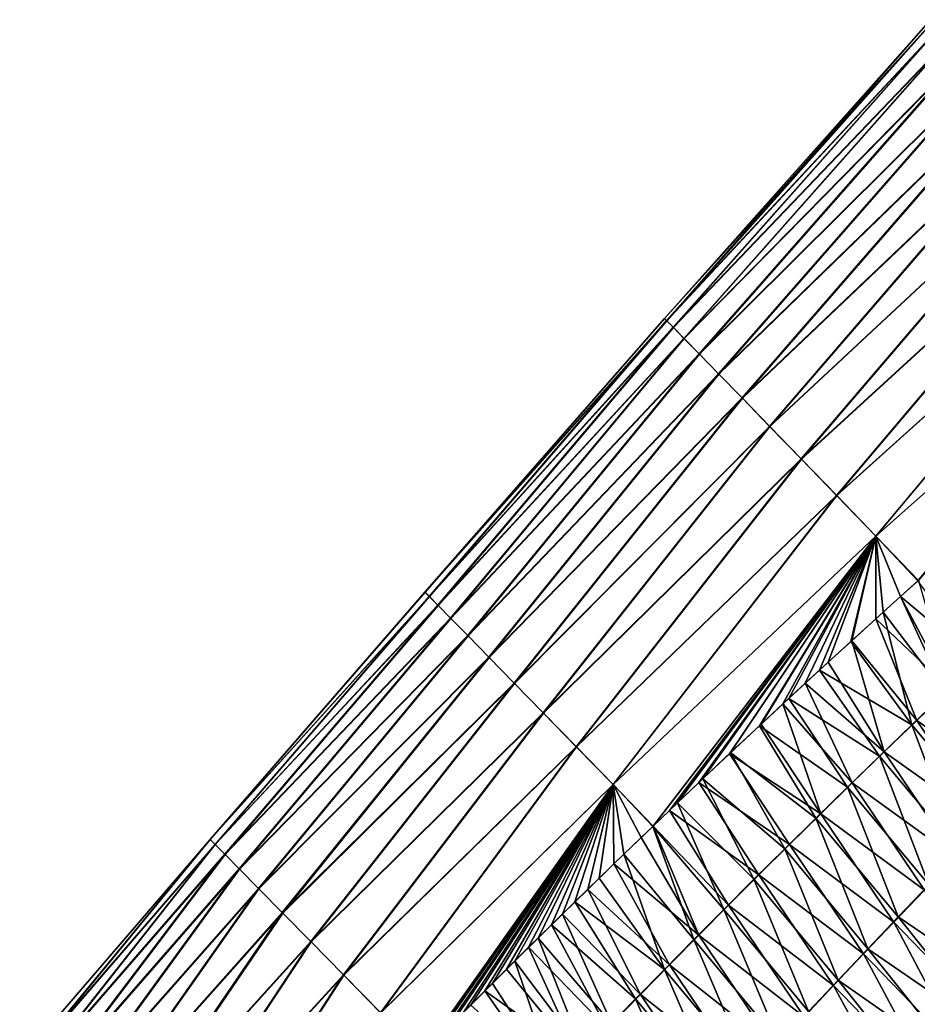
# Model space of a CAD drawing. Header units: metres. Extents: x -42 to 163, y -93 to 90.
# Tile 198 of 232: x 52.53 to 60.32, y 60.77 to 69.32. Entities that reach past the tile are written whole.
import ezdxf

# ---------------------------------------------------------------- set-up
doc = ezdxf.new("R2010")
doc.units = ezdxf.units.M
doc.layers.add('solid_500770_SW0001', color=7, linetype='CONTINUOUS')

msp = doc.modelspace()

# ---------------------------------------------------------------- linework, layer by layer
at = {"layer": 'solid_500770_SW0001'}
for points in [[(60.436993, 69.315468, -0.021387), (58.147041, 66.702133, -1.279997), (58.127396, 66.722198, -0.018316)], [(60.454407, 69.297546, 1.268324), (60.436993, 69.315468, -0.021387), (58.127396, 66.722198, -0.018316)], [(60.454407, 69.297546, 1.268324), (58.127396, 66.722198, -0.018316), (58.145718, 66.703423, 1.244064)], [(60.508194, 69.242287, 2.556168), (60.454407, 69.297546, 1.268324), (58.145718, 66.703423, 1.244064)], [(60.508194, 69.242287, 2.556168), (58.145718, 66.703423, 1.244064), (58.202152, 66.645676, 2.504249)], [(60.436993, 69.315468, -0.021387), (60.455811, 69.296173, -1.31038), (58.147041, 66.702133, -1.279997)], [(60.455811, 69.296173, -1.31038), (60.510597, 69.239883, -2.596091), (58.147041, 66.702133, -1.279997)], [(60.510597, 69.239883, -2.596091), (58.20435, 66.643486, -2.538098), (58.147041, 66.702133, -1.279997)], [(60.598042, 69.149918, 3.839483), (60.508194, 69.242287, 2.556168), (58.202152, 66.645676, 2.504249)], [(60.510597, 69.239883, -2.596091), (60.601097, 69.146805, -3.875952), (58.20435, 66.643486, -2.538098)], [(60.598042, 69.149918, 3.839483), (58.202152, 66.645676, 2.504249), (58.296337, 66.549232, 3.759279)], [(60.72353, 69.020752, 5.115593), (60.598042, 69.149918, 3.839483), (58.296337, 66.549232, 3.759279)], [(60.601097, 69.146805, -3.875952), (58.299034, 66.546494, -3.789741), (58.20435, 66.643486, -2.538098)], [(60.601097, 69.146805, -3.875952), (60.727039, 69.017166, -5.147405), (58.299034, 66.546494, -3.789741)], [(60.72353, 69.020752, 5.115593), (58.296337, 66.549232, 3.759279), (58.427784, 66.414497, 5.006178)], [(60.727039, 69.017166, -5.147405), (58.430794, 66.411438, -5.032054), (58.299034, 66.546494, -3.789741)], [(60.884251, 68.855087, 6.381821), (60.72353, 69.020752, 5.115593), (58.427784, 66.414497, 5.006178)], [(60.727039, 69.017166, -5.147405), (60.887997, 68.851288, -6.408188), (58.430794, 66.411438, -5.032054)], [(60.884251, 68.855087, 6.381821), (58.427784, 66.414497, 5.006178), (58.596008, 66.241852, 6.241974)], [(60.887997, 68.851288, -6.408188), (58.599125, 66.238708, -6.262489), (58.430794, 66.411438, -5.032054)], [(61.079731, 68.65329, 7.635579), (60.884251, 68.855087, 6.381821), (58.596008, 66.241852, 6.241974)], [(60.887997, 68.851288, -6.408188), (61.083294, 68.649681, -7.656478), (58.599125, 66.238708, -6.262489)], [(61.079731, 68.65329, 7.635579), (58.596008, 66.241852, 6.241974), (58.800465, 66.031738, 7.463795)], [(61.083294, 68.649681, -7.656478), (58.803249, 66.028946, -7.478976), (58.599125, 66.238708, -6.262489)], [(61.309193, 68.415947, 8.874784), (61.079731, 68.65329, 7.635579), (58.800465, 66.031738, 7.463795)], [(61.083294, 68.649681, -7.656478), (61.312237, 68.412857, -8.890491), (58.803249, 66.028946, -7.478976)], [(61.309193, 68.415947, 8.874784), (58.800465, 66.031738, 7.463795), (59.040257, 65.784897, 8.669313)], [(61.312237, 68.412857, -8.890491), (59.042355, 65.782791, -8.679481), (58.803249, 66.028946, -7.478976)], [(61.571754, 68.143738, 10.097527), (61.309193, 68.415947, 8.874784), (59.040257, 65.784897, 8.669313)], [(61.312237, 68.412857, -8.890491), (61.574123, 68.141335, -10.108438), (59.042355, 65.782791, -8.679481)], [(61.571754, 68.143738, 10.097527), (59.040257, 65.784897, 8.669313), (59.314377, 65.502144, 9.856384)], [(61.574123, 68.141335, -10.108438), (59.315636, 65.500893, -9.86197), (59.042355, 65.782791, -8.679481)], [(61.866535, 67.837349, 11.301893), (61.571754, 68.143738, 10.097527), (59.314377, 65.502144, 9.856384)], [(61.574123, 68.141335, -10.108438), (61.868263, 67.835625, -11.308573), (59.315636, 65.500893, -9.86197)], [(61.866535, 67.837349, 11.301893), (59.314377, 65.502144, 9.856384), (59.621815, 65.184319, 11.02286)], [(61.868263, 67.835625, -11.308573), (59.622269, 65.183914, -11.024454), (59.315636, 65.500893, -9.86197)], [(62.192677, 67.497421, 12.486049), (61.866535, 67.837349, 11.301893), (59.621815, 65.184319, 11.02286)], [(61.868263, 67.835625, -11.308573), (62.19392, 67.496239, -12.489489), (59.622269, 65.183914, -11.024454)], [(62.192677, 67.497421, 12.486049), (59.621815, 65.184319, 11.02286), (59.961578, 64.832214, 12.166682)], [(62.19392, 67.496239, -12.489489), (59.961376, 64.832527, -12.165329), (59.622269, 65.183914, -11.024454)], [(62.19392, 67.496239, -12.489489), (62.55035, 67.123695, -13.649969), (59.961376, 64.832527, -12.165329)], [(62.549484, 67.124443, 13.648809), (62.192677, 67.497421, 12.486049), (59.961578, 64.832214, 12.166682)], [(62.55035, 67.123695, -13.649969), (60.331623, 64.447189, -13.282804), (59.961376, 64.832527, -12.165329)], [(62.549484, 67.124443, 13.648809), (59.961578, 64.832214, 12.166682), (60.327614, 64.443863, 13.281191)], [(58.127396, 66.722198, -0.018316), (56.048763, 64.34594, -0.617213), (56.04805, 64.346642, 0.581869)], [(58.145718, 66.703423, 1.244064), (58.127396, 66.722198, -0.018316), (56.04805, 64.346642, 0.581869)], [(58.145718, 66.703423, 1.244064), (56.04805, 64.346642, 0.581869), (56.084934, 64.309052, 1.780126)], [(58.127396, 66.722198, -0.018316), (58.147041, 66.702133, -1.279997), (56.048763, 64.34594, -0.617213)], [(58.147041, 66.702133, -1.279997), (56.086792, 64.307213, -1.814175), (56.048763, 64.34594, -0.617213)], [(58.202152, 66.645676, 2.504249), (58.145718, 66.703423, 1.244064), (56.084934, 64.309052, 1.780126)], [(58.147041, 66.702133, -1.279997), (58.20435, 66.643486, -2.538098), (56.086792, 64.307213, -1.814175)], [(58.202152, 66.645676, 2.504249), (56.084934, 64.309052, 1.780126), (56.159317, 64.233261, 2.974581)], [(58.20435, 66.643486, -2.538098), (56.161835, 64.230728, -3.006077), (56.086792, 64.307213, -1.814175)], [(58.296337, 66.549232, 3.759279), (58.202152, 66.645676, 2.504249), (56.159317, 64.233261, 2.974581)], [(58.20435, 66.643486, -2.538098), (58.299034, 66.546494, -3.789741), (56.161835, 64.230728, -3.006077)], [(58.296337, 66.549232, 3.759279), (56.159317, 64.233261, 2.974581), (56.270699, 64.11969, 4.162223)], [(58.299034, 66.546494, -3.789741), (56.273586, 64.11676, -4.189975), (56.161835, 64.230728, -3.006077)], [(58.427784, 66.414497, 5.006178), (58.296337, 66.549232, 3.759279), (56.270699, 64.11969, 4.162223)], [(58.299034, 66.546494, -3.789741), (58.430794, 66.411438, -5.032054), (56.273586, 64.11676, -4.189975)], [(58.427784, 66.414497, 5.006178), (56.270699, 64.11969, 4.162223), (56.418568, 63.968781, 5.340039)], [(58.596008, 66.241852, 6.241974), (58.427784, 66.414497, 5.006178), (56.418568, 63.968781, 5.340039)], [(58.430794, 66.411438, -5.032054), (56.421707, 63.965599, -5.362987), (56.273586, 64.11676, -4.189975)], [(58.430794, 66.411438, -5.032054), (58.599125, 66.238708, -6.262489), (56.421707, 63.965599, -5.362987)], [(58.596008, 66.241852, 6.241974), (56.418568, 63.968781, 5.340039), (56.602413, 63.780964, 6.505019)], [(58.599125, 66.238708, -6.262489), (56.605522, 63.77784, -6.522745), (56.421707, 63.965599, -5.362987)], [(58.800465, 66.031738, 7.463795), (58.596008, 66.241852, 6.241974), (56.602413, 63.780964, 6.505019)], [(58.599125, 66.238708, -6.262489), (58.803249, 66.028946, -7.478976), (56.605522, 63.77784, -6.522745)], [(58.800465, 66.031738, 7.463795), (56.602413, 63.780964, 6.505019), (56.821552, 63.556835, 7.654416)], [(58.803249, 66.028946, -7.478976), (56.824181, 63.554199, -7.667143), (56.605522, 63.77784, -6.522745)], [(59.040257, 65.784897, 8.669313), (58.800465, 66.031738, 7.463795), (56.821552, 63.556835, 7.654416)], [(58.803249, 66.028946, -7.478976), (59.042355, 65.782791, -8.679481), (56.824181, 63.554199, -7.667143)], [(59.040257, 65.784897, 8.669313), (56.821552, 63.556835, 7.654416), (57.074974, 63.297268, 8.785982)], [(59.042355, 65.782791, -8.679481), (57.076832, 63.295403, -8.794081), (56.824181, 63.554199, -7.667143)], [(59.314377, 65.502144, 9.856384), (59.040257, 65.784897, 8.669313), (57.074974, 63.297268, 8.785982)], [(59.042355, 65.782791, -8.679481), (59.315636, 65.500893, -9.86197), (57.076832, 63.295403, -8.794081)], [(59.314377, 65.502144, 9.856384), (57.074974, 63.297268, 8.785982), (57.361633, 63.003159, 9.897522)], [(59.315636, 65.500893, -9.86197), (57.362629, 63.002178, -9.901455), (57.076832, 63.295403, -8.794081)], [(59.621815, 65.184319, 11.02286), (59.314377, 65.502144, 9.856384), (57.361633, 63.003159, 9.897522)], [(59.315636, 65.500893, -9.86197), (59.622269, 65.183914, -11.024454), (57.362629, 63.002178, -9.901455)], [(59.621815, 65.184319, 11.02286), (57.361633, 63.003159, 9.897522), (57.680489, 62.675419, 10.986843)], [(59.622269, 65.183914, -11.024454), (57.680695, 62.675266, -10.987273), (57.362629, 63.002178, -9.901455)], [(59.961578, 64.832214, 12.166682), (59.621815, 65.184319, 11.02286), (57.680489, 62.675419, 10.986843)], [(59.622269, 65.183914, -11.024454), (59.961376, 64.832527, -12.165329), (57.680695, 62.675266, -10.987273)], [(59.961578, 64.832214, 12.166682), (57.680489, 62.675419, 10.986843), (58.026005, 62.312458, 12.047442)], [(59.961376, 64.832527, -12.165329), (58.029285, 62.314976, -12.049318), (57.680695, 62.675266, -10.987273)], [(59.961578, 64.832214, 12.166682), (58.026005, 62.312458, 12.047442), (58.239475, 62.516392, 12.155993)], [(59.961376, 64.832527, -12.165329), (58.171131, 62.450592, -12.121325), (58.029285, 62.314976, -12.049318)], [(59.961376, 64.832527, -12.165329), (58.426174, 62.692986, -12.252213), (58.171131, 62.450592, -12.121325)], [(58.45903, 62.724625, 12.269142), (59.961578, 64.832214, 12.166682), (58.239475, 62.516392, 12.155993)], [(59.961376, 64.832527, -12.165329), (58.691231, 62.942684, -12.390423), (58.426174, 62.692986, -12.252213)], [(58.45903, 62.724625, 12.269142), (58.701401, 62.952644, 12.395898), (59.961578, 64.832214, 12.166682)], [(59.961376, 64.832527, -12.165329), (58.966293, 63.199722, -12.535833), (58.691231, 62.942684, -12.390423)], [(58.701401, 62.952644, 12.395898), (58.950855, 63.185745, 12.527824), (59.961578, 64.832214, 12.166682)], [(58.950855, 63.185745, 12.527824), (59.2076, 63.424065, 12.665039), (59.961578, 64.832214, 12.166682)], [(59.961376, 64.832527, -12.165329), (59.15535, 63.375301, -12.636752), (58.966293, 63.199722, -12.535833)], [(59.961376, 64.832527, -12.165329), (59.349289, 63.55444, -12.741167), (59.15535, 63.375301, -12.636752)], [(59.2076, 63.424065, 12.665039), (59.472065, 63.667786, 12.807968), (59.961578, 64.832214, 12.166682)], [(59.961376, 64.832527, -12.165329), (59.548412, 63.737293, -12.849353), (59.349289, 63.55444, -12.741167)], [(59.472065, 63.667786, 12.807968), (59.744701, 63.917099, 12.957046), (59.961578, 64.832214, 12.166682)], [(59.961376, 64.832527, -12.165329), (59.752941, 63.923981, -12.961494), (59.548412, 63.737293, -12.849353)], [(59.744701, 63.917099, 12.957046), (60.026146, 64.172401, 13.112759), (59.961578, 64.832214, 12.166682)], [(59.961376, 64.832527, -12.165329), (59.962597, 64.114388, -13.077223), (59.752941, 63.923981, -12.961494)], [(59.961376, 64.832527, -12.165329), (60.331623, 64.447189, -13.282804), (60.177589, 64.308647, -13.196694)], [(59.961376, 64.832527, -12.165329), (60.177589, 64.308647, -13.196694), (59.962597, 64.114388, -13.077223)], [(60.175602, 64.307228, 13.196069), (60.327614, 64.443863, 13.281191), (59.961578, 64.832214, 12.166682)], [(60.026146, 64.172401, 13.112759), (60.175602, 64.307228, 13.196069), (59.961578, 64.832214, 12.166682)], [(60.850632, 63.74514, 14.721614), (60.327614, 64.443863, 13.281191), (60.175602, 64.307228, 13.196069)], [(60.177589, 64.308647, -13.196694), (60.331623, 64.447189, -13.282804), (60.602486, 63.505924, -14.600094)], [(56.04805, 64.346642, 0.581869), (56.048763, 64.34594, -0.617213), (54.183449, 62.198845, 0.591999)], [(56.084934, 64.309052, 1.780126), (56.04805, 64.346642, 0.581869), (54.183449, 62.198845, 0.591999)], [(56.048763, 64.34594, -0.617213), (54.184265, 62.198044, -0.628551), (54.183449, 62.198845, 0.591999)], [(56.084934, 64.309052, 1.780126), (54.183449, 62.198845, 0.591999), (54.225151, 62.156544, 1.811407)], [(56.048763, 64.34594, -0.617213), (56.086792, 64.307213, -1.814175), (54.184265, 62.198044, -0.628551)], [(56.086792, 64.307213, -1.814175), (54.227253, 62.154457, -1.846577), (54.184265, 62.198044, -0.628551)], [(56.159317, 64.233261, 2.974581), (56.084934, 64.309052, 1.780126), (54.225151, 62.156544, 1.811407)], [(56.086792, 64.307213, -1.814175), (56.161835, 64.230728, -3.006077), (54.227253, 62.154457, -1.846577)], [(59.962597, 64.114388, -13.077223), (60.177589, 64.308647, -13.196694), (60.602486, 63.505924, -14.600094)], [(60.561344, 63.469326, 14.577443), (60.175602, 64.307228, 13.196069), (60.026146, 64.172401, 13.112759)], [(60.561344, 63.469326, 14.577443), (60.850632, 63.74514, 14.721614), (60.175602, 64.307228, 13.196069)], [(56.159317, 64.233261, 2.974581), (54.225151, 62.156544, 1.811407), (54.309204, 62.071285, 3.025975)], [(56.161835, 64.230728, -3.006077), (54.312035, 62.068443, -3.058411), (54.227253, 62.154457, -1.846577)], [(56.270699, 64.11969, 4.162223), (56.159317, 64.233261, 2.974581), (54.309204, 62.071285, 3.025975)], [(56.161835, 64.230728, -3.006077), (56.273586, 64.11676, -4.189975), (54.312035, 62.068443, -3.058411)], [(56.270699, 64.11969, 4.162223), (54.309204, 62.071285, 3.025975), (54.434975, 61.943642, 4.231977)], [(56.273586, 64.11676, -4.189975), (54.438229, 61.94035, -4.26039), (54.312035, 62.068443, -3.058411)], [(56.418568, 63.968781, 5.340039), (56.270699, 64.11969, 4.162223), (54.434975, 61.943642, 4.231977)], [(56.273586, 64.11676, -4.189975), (56.421707, 63.965599, -5.362987), (54.438229, 61.94035, -4.26039)], [(60.275768, 63.195335, 14.436322), (60.026146, 64.172401, 13.112759), (59.744701, 63.917099, 12.957046)], [(59.752941, 63.923981, -12.961494), (59.962597, 64.114388, -13.077223), (60.317123, 63.232327, -14.458948)], [(59.962597, 64.114388, -13.077223), (60.602486, 63.505924, -14.600094), (60.317123, 63.232327, -14.458948)], [(60.275768, 63.195335, 14.436322), (60.561344, 63.469326, 14.577443), (60.026146, 64.172401, 13.112759)], [(56.418568, 63.968781, 5.340039), (54.434975, 61.943642, 4.231977), (54.601807, 61.774197, 5.425689)], [(56.421707, 63.965599, -5.362987), (54.605377, 61.770596, -5.448973), (54.438229, 61.94035, -4.26039)], [(56.602413, 63.780964, 6.505019), (56.418568, 63.968781, 5.340039), (54.601807, 61.774197, 5.425689)], [(56.421707, 63.965599, -5.362987), (56.605522, 63.77784, -6.522745), (54.605377, 61.770596, -5.448973)], [(60.275768, 63.195335, 14.436322), (59.744701, 63.917099, 12.957046), (59.472065, 63.667786, 12.807968)], [(59.548412, 63.737293, -12.849353), (59.752941, 63.923981, -12.961494), (60.035473, 62.960548, -14.320893)], [(59.752941, 63.923981, -12.961494), (60.317123, 63.232327, -14.458948), (60.035473, 62.960548, -14.320893)], [(56.602413, 63.780964, 6.505019), (54.601807, 61.774197, 5.425689), (54.80904, 61.563545, 6.603399)], [(56.605522, 63.77784, -6.522745), (54.81255, 61.560017, -6.621289), (54.605377, 61.770596, -5.448973)], [(56.821552, 63.556835, 7.654416), (56.602413, 63.780964, 6.505019), (54.80904, 61.563545, 6.603399)], [(56.605522, 63.77784, -6.522745), (56.824181, 63.554199, -7.667143), (54.81255, 61.560017, -6.621289)], [(59.349289, 63.55444, -12.741167), (59.548412, 63.737293, -12.849353), (60.035473, 62.960548, -14.320893)], [(59.993931, 62.92318, 14.298315), (59.472065, 63.667786, 12.807968), (59.2076, 63.424065, 12.665039)], [(59.993931, 62.92318, 14.298315), (60.275768, 63.195335, 14.436322), (59.472065, 63.667786, 12.807968)], [(56.821552, 63.556835, 7.654416), (54.80904, 61.563545, 6.603399), (55.05571, 61.312561, 7.761857)], [(56.824181, 63.554199, -7.667143), (55.058674, 61.309586, -7.774695), (54.81255, 61.560017, -6.621289)], [(57.074974, 63.297268, 8.785982), (56.821552, 63.556835, 7.654416), (55.05571, 61.312561, 7.761857)], [(56.824181, 63.554199, -7.667143), (57.076832, 63.295403, -8.794081), (55.058674, 61.309586, -7.774695)], [(59.15535, 63.375301, -12.636752), (59.349289, 63.55444, -12.741167), (59.757553, 62.690601, -14.185991)], [(59.349289, 63.55444, -12.741167), (60.035473, 62.960548, -14.320893), (59.757553, 62.690601, -14.185991)], [(59.715847, 62.652866, 14.163485), (59.2076, 63.424065, 12.665039), (58.950855, 63.185745, 12.527824)], [(59.715847, 62.652866, 14.163485), (59.993931, 62.92318, 14.298315), (59.2076, 63.424065, 12.665039)], [(60.967415, 62.367413, 15.806251), (60.561344, 63.469326, 14.577443), (60.275768, 63.195335, 14.436322)], [(60.317123, 63.232327, -14.458948), (60.602486, 63.505924, -14.600094), (61.206215, 62.609463, -15.913801)], [(58.966293, 63.199722, -12.535833), (59.15535, 63.375301, -12.636752), (59.483395, 62.422493, -14.054305)], [(59.15535, 63.375301, -12.636752), (59.757553, 62.690601, -14.185991), (59.483395, 62.422493, -14.054305)], [(57.074974, 63.297268, 8.785982), (55.05571, 61.312561, 7.761857), (55.340519, 61.022423, 8.898303)], [(57.076832, 63.295403, -8.794081), (55.342663, 61.020267, -8.906548), (55.058674, 61.309586, -7.774695)], [(57.361633, 63.003159, 9.897522), (57.074974, 63.297268, 8.785982), (55.340519, 61.022423, 8.898303)], [(57.076832, 63.295403, -8.794081), (57.362629, 63.002178, -9.901455), (55.342663, 61.020267, -8.906548)], [(58.691231, 62.942684, -12.390423), (58.966293, 63.199722, -12.535833), (59.483395, 62.422493, -14.054305)], [(59.44154, 62.384403, 14.031895), (58.950855, 63.185745, 12.527824), (58.701401, 62.952644, 12.395898)], [(59.44154, 62.384403, 14.031895), (59.715847, 62.652866, 14.163485), (58.950855, 63.185745, 12.527824)], [(60.693726, 62.084755, 15.686088), (60.275768, 63.195335, 14.436322), (59.993931, 62.92318, 14.298315)], [(60.035473, 62.960548, -14.320893), (60.317123, 63.232327, -14.458948), (60.928886, 62.324169, -15.791305)], [(60.693726, 62.084755, 15.686088), (60.967415, 62.367413, 15.806251), (60.275768, 63.195335, 14.436322)], [(60.317123, 63.232327, -14.458948), (61.206215, 62.609463, -15.913801), (60.928886, 62.324169, -15.791305)], [(57.361633, 63.003159, 9.897522), (55.340519, 61.022423, 8.898303), (55.662151, 60.694309, 10.010005)], [(57.362629, 63.002178, -9.901455), (55.663437, 60.693035, -10.014209), (55.342663, 61.020267, -8.906548)], [(57.680489, 62.675419, 10.986843), (57.361633, 63.003159, 9.897522), (55.662151, 60.694309, 10.010005)], [(57.362629, 63.002178, -9.901455), (57.680695, 62.675266, -10.987273), (55.663437, 60.693035, -10.014209)], [(58.426174, 62.692986, -12.252213), (58.691231, 62.942684, -12.390423), (59.213009, 62.156235, -13.925897)], [(59.171032, 62.117802, 13.903606), (58.701401, 62.952644, 12.395898), (58.45903, 62.724625, 12.269142)], [(58.691231, 62.942684, -12.390423), (59.483395, 62.422493, -14.054305), (59.213009, 62.156235, -13.925897)], [(59.171032, 62.117802, 13.903606), (59.44154, 62.384403, 14.031895), (58.701401, 62.952644, 12.395898)], [(60.423515, 61.804298, 15.568391), (59.993931, 62.92318, 14.298315), (59.715847, 62.652866, 14.163485)], [(59.757553, 62.690601, -14.185991), (60.035473, 62.960548, -14.320893), (60.655037, 62.041073, -15.671247)], [(60.423515, 61.804298, 15.568391), (60.693726, 62.084755, 15.686088), (59.993931, 62.92318, 14.298315)], [(60.035473, 62.960548, -14.320893), (60.928886, 62.324169, -15.791305), (60.655037, 62.041073, -15.671247)], [(57.680489, 62.675419, 10.986843), (55.662151, 60.694309, 10.010005), (56.018864, 60.329124, 11.093871)], [(57.680695, 62.675266, -10.987273), (56.019859, 60.329117, -11.095184), (55.663437, 60.693035, -10.014209)], [(57.680489, 62.675419, 10.986843), (56.018864, 60.329124, 11.093871), (56.03735, 60.34798, 11.102026)], [(57.680695, 62.675266, -10.987273), (56.094944, 60.405624, -11.1284), (56.019859, 60.329117, -11.095184)], [(56.209457, 60.523014, 11.178535), (57.680489, 62.675419, 10.986843), (56.03735, 60.34798, 11.102026)], [(57.680695, 62.675266, -10.987273), (56.266945, 60.580105, -11.205337), (56.094944, 60.405624, -11.1284)], [(56.209457, 60.523014, 11.178535), (56.38644, 60.701912, 11.2584), (57.680489, 62.675419, 10.986843)], [(57.680695, 62.675266, -10.987273), (56.446938, 60.761574, -11.287079), (56.266945, 60.580105, -11.205337)], [(56.38644, 60.701912, 11.2584), (56.568611, 60.884808, 11.341969), (57.680489, 62.675419, 10.986843)], [(57.680695, 62.675266, -10.987273), (56.634216, 60.949497, -11.373051), (56.446938, 60.761574, -11.287079)], [(56.568611, 60.884808, 11.341969), (56.75581, 61.071739, 11.428914), (57.680489, 62.675419, 10.986843)], [(57.680695, 62.675266, -10.987273), (56.828362, 61.143238, -11.463305), (56.634216, 60.949497, -11.373051)], [(56.75581, 61.071739, 11.428914), (56.948063, 61.262775, 11.519176), (57.680489, 62.675419, 10.986843)], [(57.680695, 62.675266, -10.987273), (57.03054, 61.343575, -11.558807), (56.828362, 61.143238, -11.463305)], [(56.948063, 61.262775, 11.519176), (57.145741, 61.458038, 11.613194), (57.680489, 62.675419, 10.986843)], [(57.680695, 62.675266, -10.987273), (57.241421, 61.551109, -11.659908), (57.03054, 61.343575, -11.558807)], [(57.145741, 61.458038, 11.613194), (57.34922, 61.657658, 11.711412), (57.680489, 62.675419, 10.986843)], [(57.680695, 62.675266, -10.987273), (57.460724, 61.765732, -11.766257), (57.241421, 61.551109, -11.659908)], [(57.34922, 61.657658, 11.711412), (57.558861, 61.861771, 11.814244), (57.680489, 62.675419, 10.986843)], [(57.680695, 62.675266, -10.987273), (57.688675, 61.987213, -11.878439), (57.460724, 61.765732, -11.766257)], [(57.558861, 61.861771, 11.814244), (57.774403, 62.070404, 11.921176), (57.680489, 62.675419, 10.986843)], [(57.774403, 62.070404, 11.921176), (58.026005, 62.312458, 12.047442), (57.680489, 62.675419, 10.986843)], [(57.680695, 62.675266, -10.987273), (58.029285, 62.314976, -12.049318), (57.925468, 62.215393, -11.996927)], [(57.680695, 62.675266, -10.987273), (57.925468, 62.215393, -11.996927), (57.688675, 61.987213, -11.878439)], [(58.171131, 62.450592, -12.121325), (58.426174, 62.692986, -12.252213), (58.946411, 61.891853, -13.800795)], [(58.904331, 61.853092, 13.778637), (58.45903, 62.724625, 12.269142), (58.239475, 62.516392, 12.155993)], [(58.426174, 62.692986, -12.252213), (59.213009, 62.156235, -13.925897), (58.946411, 61.891853, -13.800795)], [(58.904331, 61.853092, 13.778637), (59.171032, 62.117802, 13.903606), (58.45903, 62.724625, 12.269142)], [(59.483395, 62.422493, -14.054305), (59.757553, 62.690601, -14.185991), (60.384689, 61.760189, -15.553678)], [(59.757553, 62.690601, -14.185991), (60.655037, 62.041073, -15.671247), (60.384689, 61.760189, -15.553678)], [(60.156811, 61.526051, 15.453208), (59.715847, 62.652866, 14.163485), (59.44154, 62.384403, 14.031895)], [(60.156811, 61.526051, 15.453208), (60.423515, 61.804298, 15.568391), (59.715847, 62.652866, 14.163485)], [(58.641445, 61.590328, 13.65696), (58.239475, 62.516392, 12.155993), (58.026005, 62.312458, 12.047442)], [(58.641445, 61.590328, 13.65696), (58.904331, 61.853092, 13.778637), (58.239475, 62.516392, 12.155993)], [(58.029285, 62.314976, -12.049318), (58.171131, 62.450592, -12.121325), (58.683613, 61.629398, -13.678973)], [(58.171131, 62.450592, -12.121325), (58.946411, 61.891853, -13.800795), (58.683613, 61.629398, -13.678973)], [(59.213009, 62.156235, -13.925897), (59.483395, 62.422493, -14.054305), (60.117867, 61.481525, -15.438643)], [(59.483395, 62.422493, -14.054305), (60.384689, 61.760189, -15.553678), (60.117867, 61.481525, -15.438643)], [(58.382378, 61.329567, 13.538541), (58.026005, 62.312458, 12.047442), (57.774403, 62.070404, 11.921176)], [(57.925468, 62.215393, -11.996927), (58.029285, 62.314976, -12.049318), (58.42461, 61.368919, -13.560403)], [(58.382378, 61.329567, 13.538541), (58.641445, 61.590328, 13.65696), (58.026005, 62.312458, 12.047442)], [(58.029285, 62.314976, -12.049318), (58.683613, 61.629398, -13.678973), (58.42461, 61.368919, -13.560403)], [(59.893627, 61.250031, 15.340587), (59.44154, 62.384403, 14.031895), (59.171032, 62.117802, 13.903606)], [(59.893627, 61.250031, 15.340587), (60.156811, 61.526051, 15.453208), (59.44154, 62.384403, 14.031895)], [(54.183449, 62.198845, 0.591999), (52.529144, 60.277542, 0.553874), (52.568851, 60.237438, 1.696486)], [(54.183449, 62.198845, 0.591999), (54.184265, 62.198044, -0.628551), (52.529144, 60.277542, 0.553874)], [(54.184265, 62.198044, -0.628551), (52.529968, 60.276726, -0.589871), (52.529144, 60.277542, 0.553874)], [(54.184265, 62.198044, -0.628551), (52.570984, 60.235317, -1.731235), (52.529968, 60.276726, -0.589871)], [(54.225151, 62.156544, 1.811407), (54.183449, 62.198845, 0.591999), (52.568851, 60.237438, 1.696486)], [(54.225151, 62.156544, 1.811407), (52.568851, 60.237438, 1.696486), (52.648952, 60.156544, 2.834434)], [(54.184265, 62.198044, -0.628551), (54.227253, 62.154457, -1.846577), (52.570984, 60.235317, -1.731235)], [(54.227253, 62.154457, -1.846577), (52.651833, 60.153656, -2.866707), (52.570984, 60.235317, -1.731235)], [(54.309204, 62.071285, 3.025975), (54.225151, 62.156544, 1.811407), (52.648952, 60.156544, 2.834434)], [(54.227253, 62.154457, -1.846577), (54.312035, 62.068443, -3.058411), (52.651833, 60.153656, -2.866707)], [(57.688675, 61.987213, -11.878439), (57.925468, 62.215393, -11.996927), (58.42461, 61.368919, -13.560403)], [(58.946411, 61.891853, -13.800795), (59.213009, 62.156235, -13.925897), (59.854591, 61.205101, -15.326189)], [(59.213009, 62.156235, -13.925897), (60.117867, 61.481525, -15.438643), (59.854591, 61.205101, -15.326189)], [(54.309204, 62.071285, 3.025975), (52.648952, 60.156544, 2.834434), (52.768833, 60.035431, 3.964168)], [(54.312035, 62.068443, -3.058411), (52.772144, 60.032093, -3.992774), (52.651833, 60.153656, -2.866707)], [(54.434975, 61.943642, 4.231977), (54.309204, 62.071285, 3.025975), (52.768833, 60.035431, 3.964168)], [(54.312035, 62.068443, -3.058411), (54.438229, 61.94035, -4.26039), (52.772144, 60.032093, -3.992774)], [(58.127132, 61.070862, 13.42335), (57.774403, 62.070404, 11.921176), (57.558861, 61.861771, 11.814244)], [(58.127132, 61.070862, 13.42335), (58.382378, 61.329567, 13.538541), (57.774403, 62.070404, 11.921176)], [(59.633987, 60.976257, 15.230543), (59.171032, 62.117802, 13.903606), (58.904331, 61.853092, 13.778637)], [(59.633987, 60.976257, 15.230543), (59.893627, 61.250031, 15.340587), (59.171032, 62.117802, 13.903606)], [(57.460724, 61.765732, -11.766257), (57.688675, 61.987213, -11.878439), (58.169415, 61.110481, -13.445052)], [(57.688675, 61.987213, -11.878439), (58.42461, 61.368919, -13.560403), (58.169415, 61.110481, -13.445052)], [(54.434975, 61.943642, 4.231977), (52.768833, 60.035431, 3.964168), (52.92786, 59.874691, 5.082139)], [(54.438229, 61.94035, -4.26039), (52.931519, 59.87101, -5.10599), (52.772144, 60.032093, -3.992774)], [(54.601807, 61.774197, 5.425689), (54.434975, 61.943642, 4.231977), (52.92786, 59.874691, 5.082139)], [(54.438229, 61.94035, -4.26039), (54.605377, 61.770596, -5.448973), (52.931519, 59.87101, -5.10599)], [(58.683613, 61.629398, -13.678973), (58.946411, 61.891853, -13.800795), (59.594875, 60.930946, -15.216325)], [(58.946411, 61.891853, -13.800795), (59.854591, 61.205101, -15.326189), (59.594875, 60.930946, -15.216325)], [(58.127132, 61.070862, 13.42335), (57.558861, 61.861771, 11.814244), (57.34922, 61.657658, 11.711412)], [(59.377903, 60.704788, 15.123057), (58.904331, 61.853092, 13.778637), (58.641445, 61.590328, 13.65696)], [(59.377903, 60.704788, 15.123057), (59.633987, 60.976257, 15.230543), (58.904331, 61.853092, 13.778637)], [(61.223228, 60.801544, 16.801424), (60.423515, 61.804298, 15.568391), (60.156811, 61.526051, 15.453208)], [(54.601807, 61.774197, 5.425689), (52.92786, 59.874691, 5.082139), (53.125401, 59.674919, 6.184798)], [(54.605377, 61.770596, -5.448973), (53.129128, 59.671181, -6.203491), (52.931519, 59.87101, -5.10599)], [(54.80904, 61.563545, 6.603399), (54.601807, 61.774197, 5.425689), (53.125401, 59.674919, 6.184798)], [(54.605377, 61.770596, -5.448973), (54.81255, 61.560017, -6.621289), (53.129128, 59.671181, -6.203491)], [(57.241421, 61.551109, -11.659908), (57.460724, 61.765732, -11.766257), (57.918026, 60.85413, -13.332891)], [(57.460724, 61.765732, -11.766257), (58.169415, 61.110481, -13.445052), (57.918026, 60.85413, -13.332891)], [(60.117867, 61.481525, -15.438643), (60.384689, 61.760189, -15.553678), (61.01128, 60.558613, -16.720474)], [(57.875713, 60.814266, 13.311357), (57.34922, 61.657658, 11.711412), (57.145741, 61.458038, 11.613194)], [(57.875713, 60.814266, 13.311357), (58.127132, 61.070862, 13.42335), (57.34922, 61.657658, 11.711412)], [(58.42461, 61.368919, -13.560403), (58.683613, 61.629398, -13.678973), (59.338737, 60.659111, -15.10903)], [(58.683613, 61.629398, -13.678973), (59.594875, 60.930946, -15.216325), (59.338737, 60.659111, -15.10903)], [(54.80904, 61.563545, 6.603399), (53.125401, 59.674919, 6.184798), (53.360619, 59.436893, 7.26889)], [(54.81255, 61.560017, -6.621289), (53.363918, 59.433586, -7.282722), (53.129128, 59.671181, -6.203491)], [(55.05571, 61.312561, 7.761857), (54.80904, 61.563545, 6.603399), (53.360619, 59.436893, 7.26889)], [(54.81255, 61.560017, -6.621289), (55.058674, 61.309586, -7.774695), (53.363918, 59.433586, -7.282722)], [(57.03054, 61.343575, -11.558807), (57.241421, 61.551109, -11.659908), (57.670448, 60.599918, -13.22389)], [(57.241421, 61.551109, -11.659908), (57.918026, 60.85413, -13.332891), (57.670448, 60.599918, -13.22389)], [(59.125381, 60.435665, 15.018108), (58.641445, 61.590328, 13.65696), (58.382378, 61.329567, 13.538541)], [(59.125381, 60.435665, 15.018108), (59.377903, 60.704788, 15.123057), (58.641445, 61.590328, 13.65696)], [(57.628124, 60.559837, 13.202531), (57.145741, 61.458038, 11.613194), (56.948063, 61.262775, 11.519176)], [(57.628124, 60.559837, 13.202531), (57.875713, 60.814266, 13.311357), (57.145741, 61.458038, 11.613194)], [(59.854591, 61.205101, -15.326189), (60.117867, 61.481525, -15.438643), (60.757202, 60.27198, -16.621899)], [(60.965759, 60.511936, 16.700922), (60.156811, 61.526051, 15.453208), (59.893627, 61.250031, 15.340587)], [(60.117867, 61.481525, -15.438643), (61.01128, 60.558613, -16.720474), (60.757202, 60.27198, -16.621899)], [(60.965759, 60.511936, 16.700922), (61.223228, 60.801544, 16.801424), (60.156811, 61.526051, 15.453208)], [(55.05571, 61.312561, 7.761857), (53.360619, 59.436893, 7.26889), (53.632294, 59.161762, 8.33173)], [(55.058674, 61.309586, -7.774695), (53.634842, 59.159203, -8.341128), (53.363918, 59.433586, -7.282722)], [(55.340519, 61.022423, 8.898303), (55.05571, 61.312561, 7.761857), (53.632294, 59.161762, 8.33173)], [(55.058674, 61.309586, -7.774695), (55.342663, 61.020267, -8.906548), (53.634842, 59.159203, -8.341128)], [(56.828362, 61.143238, -11.463305), (57.03054, 61.343575, -11.558807), (57.426685, 60.347908, -13.118018)], [(57.03054, 61.343575, -11.558807), (57.670448, 60.599918, -13.22389), (57.426685, 60.347908, -13.118018)], [(58.876434, 60.168941, 14.915675), (58.382378, 61.329567, 13.538541), (58.127132, 61.070862, 13.42335)], [(58.169415, 61.110481, -13.445052), (58.42461, 61.368919, -13.560403), (59.086182, 60.389641, -15.004284)], [(58.876434, 60.168941, 14.915675), (59.125381, 60.435665, 15.018108), (58.382378, 61.329567, 13.538541)], [(58.42461, 61.368919, -13.560403), (59.338737, 60.659111, -15.10903), (59.086182, 60.389641, -15.004284)], [(57.384369, 60.307629, 13.096839), (56.948063, 61.262775, 11.519176), (56.75581, 61.071739, 11.428914)], [(57.384369, 60.307629, 13.096839), (57.628124, 60.559837, 13.202531), (56.948063, 61.262775, 11.519176)], [(59.594875, 60.930946, -15.216325), (59.854591, 61.205101, -15.326189), (60.506306, 59.988029, -16.525251)], [(60.711472, 60.224998, 16.60235), (59.893627, 61.250031, 15.340587), (59.633987, 60.976257, 15.230543)], [(59.854591, 61.205101, -15.326189), (60.757202, 60.27198, -16.621899), (60.506306, 59.988029, -16.525251)], [(60.711472, 60.224998, 16.60235), (60.965759, 60.511936, 16.700922), (59.893627, 61.250031, 15.340587)], [(56.634216, 60.949497, -11.373051), (56.828362, 61.143238, -11.463305), (57.186745, 60.098148, -13.015244)], [(56.828362, 61.143238, -11.463305), (57.426685, 60.347908, -13.118018), (57.186745, 60.098148, -13.015244)], [(57.384369, 60.307629, 13.096839), (56.75581, 61.071739, 11.428914), (56.568611, 60.884808, 11.341969)], [(58.631073, 59.904667, 14.815737), (58.127132, 61.070862, 13.42335), (57.875713, 60.814266, 13.311357)], [(57.918026, 60.85413, -13.332891), (58.169415, 61.110481, -13.445052), (58.837227, 60.122585, -14.902066)], [(58.631073, 59.904667, 14.815737), (58.876434, 60.168941, 14.915675), (58.127132, 61.070862, 13.42335)], [(58.169415, 61.110481, -13.445052), (59.086182, 60.389641, -15.004284), (58.837227, 60.122585, -14.902066)], [(55.340519, 61.022423, 8.898303), (53.632294, 59.161762, 8.33173), (53.939159, 58.850708, 9.370697)], [(55.342663, 61.020267, -8.906548), (53.940853, 58.849014, -9.37616), (53.634842, 59.159203, -8.341128)], [(55.662151, 60.694309, 10.010005), (55.340519, 61.022423, 8.898303), (53.939159, 58.850708, 9.370697)], [(55.342663, 61.020267, -8.906548), (55.663437, 60.693035, -10.014209), (53.940853, 58.849014, -9.37616)], [(56.446938, 60.761574, -11.287079), (56.634216, 60.949497, -11.373051), (57.186745, 60.098148, -13.015244)], [(60.460388, 59.940769, 16.505714), (59.633987, 60.976257, 15.230543), (59.377903, 60.704788, 15.123057)], [(60.460388, 59.940769, 16.505714), (60.711472, 60.224998, 16.60235), (59.633987, 60.976257, 15.230543)], [(57.144451, 60.057697, 12.99425), (56.568611, 60.884808, 11.341969), (56.38644, 60.701912, 11.2584)], [(57.144451, 60.057697, 12.99425), (57.384369, 60.307629, 13.096839), (56.568611, 60.884808, 11.341969)], [(59.338737, 60.659111, -15.10903), (59.594875, 60.930946, -15.216325), (60.258614, 59.706802, -16.430521)], [(59.594875, 60.930946, -15.216325), (60.506306, 59.988029, -16.525251), (60.258614, 59.706802, -16.430521)], [(58.389313, 59.642883, 14.718271), (57.875713, 60.814266, 13.311357), (57.628124, 60.559837, 13.202531)], [(57.670448, 60.599918, -13.22389), (57.918026, 60.85413, -13.332891), (58.591877, 59.857994, -14.802356)], [(58.389313, 59.642883, 14.718271), (58.631073, 59.904667, 14.815737), (57.875713, 60.814266, 13.311357)], [(57.918026, 60.85413, -13.332891), (58.837227, 60.122585, -14.902066), (58.591877, 59.857994, -14.802356)]]:
    msp.add_3dface(points, dxfattribs=at)

doc.saveas('drawing.dxf')
